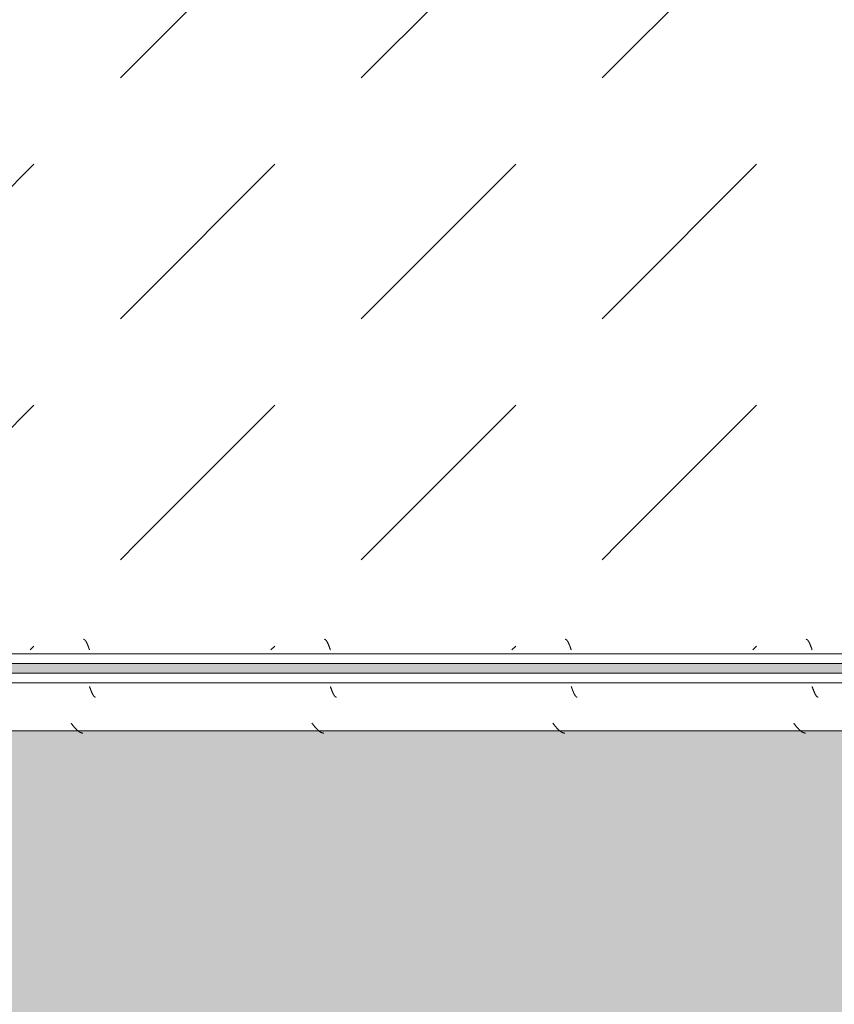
# Model space of a CAD drawing. Header units: millimetres. Extents: x -26056 to 31686, y 27504 to 88472.
# Tile 13 of 30: x -20211 to -19788, y 37936 to 38447. Entities that reach past the tile are written whole.
import ezdxf

# ---------------------------------------------------------------- set-up
doc = ezdxf.new("R2010")
doc.units = ezdxf.units.MM
doc.layers.add('Оборудование', color=7, linetype='Continuous', lineweight=9)
doc.layers.add('Штриховка поверхностей', color=7, linetype='Continuous', lineweight=9)

# ---------------------------------------------------------------- blocks, each defined once
blk = doc.blocks.new('FP_84-ВКК_План 1 этажа_З_ЭОМ_кабель_')
at = {"layer": 'Оборудование', "color": 7, "true_color": 0xffffff}
for p, q in [((1147, 588), (1147.05, 587.87)), ((1147.05, 587.87), (1147.1, 587.73)), ((1147.1, 587.73), (1147.15, 587.6)), ((1147.15, 587.6), (1147.19, 587.46)), ((1272, 588), (1272.05, 587.87)), ((1272.05, 587.87), (1272.1, 587.73)), ((1272.1, 587.73), (1272.15, 587.6)), ((1272.15, 587.6), (1272.19, 587.46)), ((1397, 588), (1397.05, 587.87)), ((1397.05, 587.87), (1397.1, 587.73)), ((1397.1, 587.73), (1397.15, 587.6)), ((1397.15, 587.6), (1397.19, 587.46)), ((1522, 588), (1522.05, 587.87)), ((1522.05, 587.87), (1522.1, 587.73)), ((1522.1, 587.73), (1522.15, 587.6)), ((1522.15, 587.6), (1522.19, 587.46)), ((1147.19, 587.46), (1147.24, 587.33)), ((1147.24, 587.33), (1147.29, 587.2)), ((1147.29, 587.2), (1147.34, 587.06)), ((1147.34, 587.06), (1147.39, 586.93)), ((1147.39, 586.93), (1147.44, 586.8)), ((1147.44, 586.8), (1147.49, 586.67)), ((1147.49, 586.67), (1147.53, 586.54)), ((1147.53, 586.54), (1147.58, 586.41)), ((1147.58, 586.41), (1147.63, 586.28)), ((1147.63, 586.28), (1147.68, 586.16)), ((1147.68, 586.16), (1147.73, 586.03)), ((1147.73, 586.03), (1147.78, 585.91)), ((1147.78, 585.91), (1147.83, 585.78)), ((1147.83, 585.78), (1147.88, 585.66)), ((1147.88, 585.66), (1147.92, 585.54)), ((1147.92, 585.54), (1147.97, 585.42)), ((1147.97, 585.42), (1148.02, 585.3)), ((1148.02, 585.3), (1148.07, 585.19)), ((1148.07, 585.19), (1148.12, 585.07)), ((1148.12, 585.07), (1148.17, 584.96)), ((1148.17, 584.96), (1148.22, 584.85)), ((1148.22, 584.85), (1148.27, 584.74)), ((1148.27, 584.74), (1148.31, 584.63)), ((1148.31, 584.63), (1148.36, 584.52)), ((1148.36, 584.52), (1148.41, 584.42)), ((1148.41, 584.42), (1148.46, 584.32)), ((1148.46, 584.32), (1148.51, 584.22)), ((1148.51, 584.22), (1148.56, 584.12)), ((1148.56, 584.12), (1148.61, 584.03)), ((1148.61, 584.03), (1148.66, 583.94)), ((1148.66, 583.94), (1148.7, 583.85)), ((1148.7, 583.85), (1148.75, 583.76)), ((1148.75, 583.76), (1148.8, 583.68)), ((1148.8, 583.68), (1148.85, 583.59)), ((1148.85, 583.59), (1148.9, 583.52)), ((1148.9, 583.52), (1148.95, 583.44)), ((1148.95, 583.44), (1149, 583.36)), ((1149, 583.36), (1149.04, 583.29)), ((1149.04, 583.29), (1149.09, 583.22)), ((1149.09, 583.22), (1149.14, 583.16)), ((1149.14, 583.16), (1149.19, 583.1)), ((1149.19, 583.1), (1149.24, 583.04)), ((1149.24, 583.04), (1149.29, 582.98)), ((1149.29, 582.98), (1149.34, 582.93)), ((1149.34, 582.93), (1149.39, 582.87)), ((1149.39, 582.87), (1149.43, 582.83)), ((1149.43, 582.83), (1149.48, 582.78)), ((1149.48, 582.78), (1149.53, 582.74)), ((1149.53, 582.74), (1149.58, 582.7)), ((1149.58, 582.7), (1149.63, 582.67)), ((1149.63, 582.67), (1149.68, 582.63)), ((1149.68, 582.63), (1149.73, 582.6)), ((1149.73, 582.6), (1149.78, 582.58)), ((1149.78, 582.58), (1149.82, 582.55)), ((1149.82, 582.55), (1149.87, 582.54)), ((1149.87, 582.54), (1149.92, 582.52)), ((1149.92, 582.52), (1149.97, 582.51)), ((1149.97, 582.51), (1150.02, 582.5)), ((1150.02, 582.5), (1150.06, 582.49)), ((1150.06, 582.49), (1150.1, 582.49)), ((1272.19, 587.46), (1272.24, 587.33)), ((1272.24, 587.33), (1272.29, 587.2)), ((1272.29, 587.2), (1272.34, 587.06)), ((1272.34, 587.06), (1272.39, 586.93)), ((1272.39, 586.93), (1272.44, 586.8)), ((1272.44, 586.8), (1272.49, 586.67)), ((1272.49, 586.67), (1272.53, 586.54)), ((1272.53, 586.54), (1272.58, 586.41)), ((1272.58, 586.41), (1272.63, 586.28)), ((1272.63, 586.28), (1272.68, 586.16)), ((1272.68, 586.16), (1272.73, 586.03)), ((1272.73, 586.03), (1272.78, 585.91)), ((1272.78, 585.91), (1272.83, 585.78)), ((1272.83, 585.78), (1272.88, 585.66)), ((1272.88, 585.66), (1272.92, 585.54)), ((1272.92, 585.54), (1272.97, 585.42)), ((1272.97, 585.42), (1273.02, 585.3)), ((1273.02, 585.3), (1273.07, 585.19)), ((1273.07, 585.19), (1273.12, 585.07)), ((1273.12, 585.07), (1273.17, 584.96)), ((1273.17, 584.96), (1273.22, 584.85)), ((1273.22, 584.85), (1273.27, 584.74)), ((1273.27, 584.74), (1273.31, 584.63)), ((1273.31, 584.63), (1273.36, 584.52)), ((1273.36, 584.52), (1273.41, 584.42)), ((1273.41, 584.42), (1273.46, 584.32)), ((1273.46, 584.32), (1273.51, 584.22)), ((1273.51, 584.22), (1273.56, 584.12)), ((1273.56, 584.12), (1273.61, 584.03)), ((1273.61, 584.03), (1273.66, 583.94)), ((1273.66, 583.94), (1273.7, 583.85)), ((1273.7, 583.85), (1273.75, 583.76)), ((1273.75, 583.76), (1273.8, 583.68)), ((1273.8, 583.68), (1273.85, 583.59)), ((1273.85, 583.59), (1273.9, 583.52)), ((1273.9, 583.52), (1273.95, 583.44)), ((1273.95, 583.44), (1274, 583.36)), ((1274, 583.36), (1274.04, 583.29)), ((1274.04, 583.29), (1274.09, 583.22)), ((1274.09, 583.22), (1274.14, 583.16)), ((1274.14, 583.16), (1274.19, 583.1)), ((1274.19, 583.1), (1274.24, 583.04)), ((1274.24, 583.04), (1274.29, 582.98)), ((1274.29, 582.98), (1274.34, 582.93)), ((1274.34, 582.93), (1274.39, 582.87)), ((1274.39, 582.87), (1274.43, 582.83)), ((1274.43, 582.83), (1274.48, 582.78)), ((1274.48, 582.78), (1274.53, 582.74)), ((1274.53, 582.74), (1274.58, 582.7)), ((1274.58, 582.7), (1274.63, 582.67)), ((1274.63, 582.67), (1274.68, 582.63)), ((1274.68, 582.63), (1274.73, 582.6)), ((1274.73, 582.6), (1274.78, 582.58)), ((1274.78, 582.58), (1274.82, 582.55)), ((1274.82, 582.55), (1274.87, 582.54)), ((1274.87, 582.54), (1274.92, 582.52)), ((1274.92, 582.52), (1274.97, 582.51)), ((1274.97, 582.51), (1275.02, 582.5)), ((1275.02, 582.5), (1275.06, 582.49)), ((1275.06, 582.49), (1275.1, 582.49)), ((1397.19, 587.46), (1397.24, 587.33)), ((1397.24, 587.33), (1397.29, 587.2)), ((1397.29, 587.2), (1397.34, 587.06)), ((1397.34, 587.06), (1397.39, 586.93)), ((1397.39, 586.93), (1397.44, 586.8)), ((1397.44, 586.8), (1397.49, 586.67)), ((1397.49, 586.67), (1397.53, 586.54)), ((1397.53, 586.54), (1397.58, 586.41)), ((1397.58, 586.41), (1397.63, 586.28)), ((1397.63, 586.28), (1397.68, 586.16)), ((1397.68, 586.16), (1397.73, 586.03)), ((1397.73, 586.03), (1397.78, 585.91)), ((1397.78, 585.91), (1397.83, 585.78)), ((1397.83, 585.78), (1397.88, 585.66)), ((1397.88, 585.66), (1397.92, 585.54)), ((1397.92, 585.54), (1397.97, 585.42)), ((1397.97, 585.42), (1398.02, 585.3)), ((1398.02, 585.3), (1398.07, 585.19)), ((1398.07, 585.19), (1398.12, 585.07)), ((1398.12, 585.07), (1398.17, 584.96)), ((1398.17, 584.96), (1398.22, 584.85)), ((1398.22, 584.85), (1398.27, 584.74)), ((1398.27, 584.74), (1398.31, 584.63)), ((1398.31, 584.63), (1398.36, 584.52)), ((1398.36, 584.52), (1398.41, 584.42)), ((1398.41, 584.42), (1398.46, 584.32)), ((1398.46, 584.32), (1398.51, 584.22)), ((1398.51, 584.22), (1398.56, 584.12)), ((1398.56, 584.12), (1398.61, 584.03)), ((1398.61, 584.03), (1398.66, 583.94)), ((1398.66, 583.94), (1398.7, 583.85)), ((1398.7, 583.85), (1398.75, 583.76)), ((1398.75, 583.76), (1398.8, 583.68)), ((1398.8, 583.68), (1398.85, 583.59)), ((1398.85, 583.59), (1398.9, 583.52)), ((1398.9, 583.52), (1398.95, 583.44)), ((1398.95, 583.44), (1399, 583.36)), ((1399, 583.36), (1399.04, 583.29)), ((1399.04, 583.29), (1399.09, 583.22)), ((1399.09, 583.22), (1399.14, 583.16)), ((1399.14, 583.16), (1399.19, 583.1)), ((1399.19, 583.1), (1399.24, 583.04)), ((1399.24, 583.04), (1399.29, 582.98)), ((1399.29, 582.98), (1399.34, 582.93)), ((1399.34, 582.93), (1399.39, 582.87)), ((1399.39, 582.87), (1399.43, 582.83)), ((1399.43, 582.83), (1399.48, 582.78)), ((1399.48, 582.78), (1399.53, 582.74)), ((1399.53, 582.74), (1399.58, 582.7)), ((1399.58, 582.7), (1399.63, 582.67)), ((1399.63, 582.67), (1399.68, 582.63)), ((1399.68, 582.63), (1399.73, 582.6)), ((1399.73, 582.6), (1399.78, 582.58)), ((1399.78, 582.58), (1399.82, 582.55)), ((1399.82, 582.55), (1399.87, 582.54)), ((1399.87, 582.54), (1399.92, 582.52)), ((1399.92, 582.52), (1399.97, 582.51)), ((1399.97, 582.51), (1400.02, 582.5)), ((1400.02, 582.5), (1400.06, 582.49)), ((1400.06, 582.49), (1400.1, 582.49)), ((1522.19, 587.46), (1522.24, 587.33)), ((1522.24, 587.33), (1522.29, 587.2)), ((1522.29, 587.2), (1522.34, 587.06)), ((1522.34, 587.06), (1522.39, 586.93)), ((1522.39, 586.93), (1522.44, 586.8)), ((1522.44, 586.8), (1522.49, 586.67)), ((1522.49, 586.67), (1522.53, 586.54)), ((1522.53, 586.54), (1522.58, 586.41)), ((1522.58, 586.41), (1522.63, 586.28)), ((1522.63, 586.28), (1522.68, 586.16)), ((1522.68, 586.16), (1522.73, 586.03)), ((1522.73, 586.03), (1522.78, 585.91)), ((1522.78, 585.91), (1522.83, 585.78)), ((1522.83, 585.78), (1522.88, 585.66)), ((1522.88, 585.66), (1522.92, 585.54)), ((1522.92, 585.54), (1522.97, 585.42)), ((1522.97, 585.42), (1523.02, 585.3)), ((1523.02, 585.3), (1523.07, 585.19)), ((1523.07, 585.19), (1523.12, 585.07)), ((1523.12, 585.07), (1523.17, 584.96)), ((1523.17, 584.96), (1523.22, 584.85)), ((1523.22, 584.85), (1523.27, 584.74)), ((1523.27, 584.74), (1523.31, 584.63)), ((1523.31, 584.63), (1523.36, 584.52)), ((1523.36, 584.52), (1523.41, 584.42)), ((1523.41, 584.42), (1523.46, 584.32)), ((1523.46, 584.32), (1523.51, 584.22)), ((1523.51, 584.22), (1523.56, 584.12)), ((1523.56, 584.12), (1523.61, 584.03)), ((1523.61, 584.03), (1523.66, 583.94)), ((1523.66, 583.94), (1523.7, 583.85)), ((1523.7, 583.85), (1523.75, 583.76)), ((1523.75, 583.76), (1523.8, 583.68)), ((1523.8, 583.68), (1523.85, 583.59)), ((1523.85, 583.59), (1523.9, 583.52)), ((1523.9, 583.52), (1523.95, 583.44)), ((1523.95, 583.44), (1524, 583.36)), ((1524, 583.36), (1524.04, 583.29)), ((1524.04, 583.29), (1524.09, 583.22)), ((1524.09, 583.22), (1524.14, 583.16)), ((1524.14, 583.16), (1524.19, 583.1)), ((1524.19, 583.1), (1524.24, 583.04)), ((1524.24, 583.04), (1524.29, 582.98)), ((1524.29, 582.98), (1524.34, 582.93)), ((1524.34, 582.93), (1524.39, 582.87)), ((1524.39, 582.87), (1524.43, 582.83)), ((1524.43, 582.83), (1524.48, 582.78)), ((1524.48, 582.78), (1524.53, 582.74)), ((1524.53, 582.74), (1524.58, 582.7)), ((1524.58, 582.7), (1524.63, 582.67)), ((1524.63, 582.67), (1524.68, 582.63)), ((1524.68, 582.63), (1524.73, 582.6)), ((1524.73, 582.6), (1524.78, 582.58)), ((1524.78, 582.58), (1524.82, 582.55)), ((1524.82, 582.55), (1524.87, 582.54)), ((1524.87, 582.54), (1524.92, 582.52)), ((1524.92, 582.52), (1524.97, 582.51)), ((1524.97, 582.51), (1525.02, 582.5)), ((1525.02, 582.5), (1525.06, 582.49)), ((1525.06, 582.49), (1525.1, 582.49))]:
    blk.add_line(p, q, dxfattribs=at)
blk = doc.blocks.new('ПР_Низ пояс - Тип 1-V83-ВКК_План 1 этажа_З_ЭОМ_кабель_')
at = {"layer": 'Оборудование', "true_color": 0xffffff}
h = blk.add_hatch(dxfattribs=at)
h.set_pattern_fill('FP_32', style=0, pattern_type=2)
h.set_pattern_definition([(45, (37650.02, 80325), (0, 250.00043), [12.5, -341.053]), (45, (37650.02, 80200), (0, 250.00043), [12.5, -341.053]), (45, (37775.02, 80200), (0, 250.00043), [12.5, -341.053]), (45, (37828.68, 80378.66), (0, 250.00043), [100.887, -252.666]), (45, (37828.68, 80253.66), (0, 250.00043), [100.887, -252.666]), (45, (37703.68, 80378.66), (0, 250.00043), [100.887, -252.666]), (45, (37703.68, 80253.66), (0, 250.00043), [113.387, -240.166])])
h.paths.add_polyline_path([(750, 588), (750, 6.26), (2400, 6.26), (2400, 588), (777.22, 588)])
at = {"layer": 'Оборудование', "color": 254, "true_color": 0xcccccc}
for p, q in [((750, 595), (2400, 595)), ((750, 590), (2400, 590))]:
    blk.add_line(p, q, dxfattribs=at)
blk.add_blockref('FP_84-ВКК_План 1 этажа_З_ЭОМ_кабель_', (0, 0), dxfattribs=at)
blk = doc.blocks.new('FP_87-ВКК_План 1 этажа_З_ЭОМ_кабель_')
at = {"layer": 'Оборудование', "color": 7, "true_color": 0xffffff}
for p, q in [((393.92, 612.51), (393.97, 612.51)), ((393.97, 612.51), (394.02, 612.5)), ((394.02, 612.5), (394.07, 612.49)), ((394.07, 612.49), (394.12, 612.47)), ((394.12, 612.47), (394.16, 612.45)), ((394.16, 612.45), (394.21, 612.43)), ((394.21, 612.43), (394.26, 612.41)), ((394.26, 612.41), (394.31, 612.38)), ((394.31, 612.38), (394.36, 612.35)), ((394.36, 612.35), (394.41, 612.31)), ((394.41, 612.31), (394.46, 612.28)), ((394.46, 612.28), (394.51, 612.24)), ((394.51, 612.24), (394.56, 612.19)), ((394.56, 612.19), (394.61, 612.14)), ((394.61, 612.14), (394.66, 612.09)), ((394.66, 612.09), (394.7, 612.04)), ((394.7, 612.04), (394.75, 611.98)), ((394.75, 611.98), (394.8, 611.93)), ((394.8, 611.93), (394.85, 611.86)), ((394.85, 611.86), (394.9, 611.8)), ((394.9, 611.8), (394.95, 611.73)), ((394.95, 611.73), (395, 611.66)), ((395, 611.66), (395.05, 611.58)), ((395.05, 611.58), (395.1, 611.51)), ((395.1, 611.51), (395.15, 611.43)), ((395.15, 611.43), (395.2, 611.35)), ((395.2, 611.35), (395.24, 611.26)), ((395.24, 611.26), (395.29, 611.18)), ((395.29, 611.18), (395.34, 611.09)), ((395.34, 611.09), (395.39, 610.99)), ((395.39, 610.99), (395.44, 610.9)), ((395.44, 610.9), (395.49, 610.8)), ((395.49, 610.8), (395.54, 610.7)), ((395.54, 610.7), (395.59, 610.6)), ((395.59, 610.6), (395.64, 610.5)), ((395.64, 610.5), (395.69, 610.39)), ((395.69, 610.39), (395.74, 610.28)), ((395.74, 610.28), (395.78, 610.18)), ((395.78, 610.18), (395.83, 610.06)), ((395.83, 610.06), (395.88, 609.95)), ((395.88, 609.95), (395.93, 609.83)), ((395.93, 609.83), (395.98, 609.72)), ((395.98, 609.72), (396.03, 609.6)), ((396.03, 609.6), (396.08, 609.48)), ((396.08, 609.48), (396.13, 609.36)), ((396.13, 609.36), (396.18, 609.23)), ((396.18, 609.23), (396.23, 609.11)), ((396.23, 609.11), (396.28, 608.98)), ((396.28, 608.98), (396.32, 608.86)), ((396.32, 608.86), (396.37, 608.73)), ((396.37, 608.73), (396.42, 608.6)), ((396.42, 608.6), (396.47, 608.47)), ((396.47, 608.47), (396.52, 608.34)), ((396.52, 608.34), (396.57, 608.21)), ((396.57, 608.21), (396.62, 608.08)), ((396.62, 608.08), (396.67, 607.94)), ((518.92, 612.51), (518.97, 612.51)), ((518.97, 612.51), (519.02, 612.5)), ((519.02, 612.5), (519.07, 612.49)), ((519.07, 612.49), (519.12, 612.47)), ((519.12, 612.47), (519.16, 612.45)), ((519.16, 612.45), (519.21, 612.43)), ((519.21, 612.43), (519.26, 612.41)), ((519.26, 612.41), (519.31, 612.38)), ((519.31, 612.38), (519.36, 612.35)), ((519.36, 612.35), (519.41, 612.31)), ((519.41, 612.31), (519.46, 612.28)), ((519.46, 612.28), (519.51, 612.24)), ((519.51, 612.24), (519.56, 612.19)), ((519.56, 612.19), (519.61, 612.14)), ((519.61, 612.14), (519.66, 612.09)), ((519.66, 612.09), (519.7, 612.04)), ((519.7, 612.04), (519.75, 611.98)), ((519.75, 611.98), (519.8, 611.93)), ((519.8, 611.93), (519.85, 611.86)), ((519.85, 611.86), (519.9, 611.8)), ((519.9, 611.8), (519.95, 611.73)), ((519.95, 611.73), (520, 611.66)), ((520, 611.66), (520.05, 611.58)), ((520.05, 611.58), (520.1, 611.51)), ((520.1, 611.51), (520.15, 611.43)), ((520.15, 611.43), (520.2, 611.35)), ((520.2, 611.35), (520.24, 611.26)), ((520.24, 611.26), (520.29, 611.18)), ((520.29, 611.18), (520.34, 611.09)), ((520.34, 611.09), (520.39, 610.99)), ((520.39, 610.99), (520.44, 610.9)), ((520.44, 610.9), (520.49, 610.8)), ((520.49, 610.8), (520.54, 610.7)), ((520.54, 610.7), (520.59, 610.6)), ((520.59, 610.6), (520.64, 610.5)), ((520.64, 610.5), (520.69, 610.39)), ((520.69, 610.39), (520.74, 610.28)), ((520.74, 610.28), (520.78, 610.18)), ((520.78, 610.18), (520.83, 610.06)), ((520.83, 610.06), (520.88, 609.95)), ((520.88, 609.95), (520.93, 609.83)), ((520.93, 609.83), (520.98, 609.72)), ((520.98, 609.72), (521.03, 609.6)), ((521.03, 609.6), (521.08, 609.48)), ((521.08, 609.48), (521.13, 609.36)), ((521.13, 609.36), (521.18, 609.23)), ((521.18, 609.23), (521.23, 609.11)), ((521.23, 609.11), (521.28, 608.98)), ((521.28, 608.98), (521.32, 608.86)), ((521.32, 608.86), (521.37, 608.73)), ((521.37, 608.73), (521.42, 608.6)), ((521.42, 608.6), (521.47, 608.47)), ((521.47, 608.47), (521.52, 608.34)), ((521.52, 608.34), (521.57, 608.21)), ((521.57, 608.21), (521.62, 608.08)), ((521.62, 608.08), (521.67, 607.94)), ((643.92, 612.51), (643.97, 612.51)), ((643.97, 612.51), (644.02, 612.5)), ((644.02, 612.5), (644.07, 612.49)), ((644.07, 612.49), (644.12, 612.47)), ((644.12, 612.47), (644.16, 612.45)), ((644.16, 612.45), (644.21, 612.43)), ((644.21, 612.43), (644.26, 612.41)), ((644.26, 612.41), (644.31, 612.38)), ((644.31, 612.38), (644.36, 612.35)), ((644.36, 612.35), (644.41, 612.31)), ((644.41, 612.31), (644.46, 612.28)), ((644.46, 612.28), (644.51, 612.24)), ((644.51, 612.24), (644.56, 612.19)), ((644.56, 612.19), (644.61, 612.14)), ((644.61, 612.14), (644.66, 612.09)), ((644.66, 612.09), (644.7, 612.04)), ((644.7, 612.04), (644.75, 611.98)), ((644.75, 611.98), (644.8, 611.93)), ((644.8, 611.93), (644.85, 611.86)), ((644.85, 611.86), (644.9, 611.8)), ((644.9, 611.8), (644.95, 611.73)), ((644.95, 611.73), (645, 611.66)), ((645, 611.66), (645.05, 611.58)), ((645.05, 611.58), (645.1, 611.51)), ((645.1, 611.51), (645.15, 611.43)), ((645.15, 611.43), (645.2, 611.35)), ((645.2, 611.35), (645.24, 611.26)), ((645.24, 611.26), (645.29, 611.18)), ((645.29, 611.18), (645.34, 611.09)), ((645.34, 611.09), (645.39, 610.99)), ((645.39, 610.99), (645.44, 610.9)), ((645.44, 610.9), (645.49, 610.8)), ((645.49, 610.8), (645.54, 610.7)), ((645.54, 610.7), (645.59, 610.6)), ((645.59, 610.6), (645.64, 610.5)), ((645.64, 610.5), (645.69, 610.39)), ((645.69, 610.39), (645.74, 610.28)), ((645.74, 610.28), (645.78, 610.18)), ((645.78, 610.18), (645.83, 610.06)), ((645.83, 610.06), (645.88, 609.95)), ((645.88, 609.95), (645.93, 609.83)), ((645.93, 609.83), (645.98, 609.72)), ((645.98, 609.72), (646.03, 609.6)), ((646.03, 609.6), (646.08, 609.48)), ((646.08, 609.48), (646.13, 609.36)), ((646.13, 609.36), (646.18, 609.23)), ((646.18, 609.23), (646.23, 609.11)), ((646.23, 609.11), (646.28, 608.98)), ((646.28, 608.98), (646.32, 608.86)), ((646.32, 608.86), (646.37, 608.73)), ((646.37, 608.73), (646.42, 608.6)), ((646.42, 608.6), (646.47, 608.47)), ((646.47, 608.47), (646.52, 608.34)), ((646.52, 608.34), (646.57, 608.21)), ((646.57, 608.21), (646.62, 608.08)), ((646.62, 608.08), (646.67, 607.94)), ((768.92, 612.51), (768.97, 612.51)), ((768.97, 612.51), (769.02, 612.5)), ((769.02, 612.5), (769.07, 612.49)), ((769.07, 612.49), (769.12, 612.47)), ((769.12, 612.47), (769.16, 612.45)), ((769.16, 612.45), (769.21, 612.43)), ((769.21, 612.43), (769.26, 612.41)), ((769.26, 612.41), (769.31, 612.38)), ((769.31, 612.38), (769.36, 612.35)), ((769.36, 612.35), (769.41, 612.31)), ((769.41, 612.31), (769.46, 612.28)), ((769.46, 612.28), (769.51, 612.24)), ((769.51, 612.24), (769.56, 612.19)), ((769.56, 612.19), (769.61, 612.14)), ((769.61, 612.14), (769.66, 612.09)), ((769.66, 612.09), (769.7, 612.04)), ((769.7, 612.04), (769.75, 611.98)), ((769.75, 611.98), (769.8, 611.93)), ((769.8, 611.93), (769.85, 611.86)), ((769.85, 611.86), (769.9, 611.8)), ((769.9, 611.8), (769.95, 611.73)), ((769.95, 611.73), (770, 611.66)), ((770, 611.66), (770.05, 611.58)), ((770.05, 611.58), (770.1, 611.51)), ((770.1, 611.51), (770.15, 611.43)), ((770.15, 611.43), (770.2, 611.35)), ((770.2, 611.35), (770.24, 611.26)), ((770.24, 611.26), (770.29, 611.18)), ((770.29, 611.18), (770.34, 611.09)), ((770.34, 611.09), (770.39, 610.99)), ((770.39, 610.99), (770.44, 610.9)), ((770.44, 610.9), (770.49, 610.8)), ((770.49, 610.8), (770.54, 610.7)), ((770.54, 610.7), (770.59, 610.6)), ((770.59, 610.6), (770.64, 610.5)), ((770.64, 610.5), (770.69, 610.39)), ((770.69, 610.39), (770.74, 610.28)), ((770.74, 610.28), (770.78, 610.18)), ((770.78, 610.18), (770.83, 610.06)), ((770.83, 610.06), (770.88, 609.95)), ((770.88, 609.95), (770.93, 609.83)), ((770.93, 609.83), (770.98, 609.72)), ((770.98, 609.72), (771.03, 609.6)), ((771.03, 609.6), (771.08, 609.48)), ((771.08, 609.48), (771.13, 609.36)), ((771.13, 609.36), (771.18, 609.23)), ((771.18, 609.23), (771.23, 609.11)), ((771.23, 609.11), (771.28, 608.98)), ((771.28, 608.98), (771.32, 608.86)), ((771.32, 608.86), (771.37, 608.73)), ((771.37, 608.73), (771.42, 608.6)), ((771.42, 608.6), (771.47, 608.47)), ((771.47, 608.47), (771.52, 608.34)), ((771.52, 608.34), (771.57, 608.21)), ((771.57, 608.21), (771.62, 608.08)), ((771.62, 608.08), (771.67, 607.94)), ((396.67, 607.94), (396.72, 607.81)), ((396.72, 607.81), (396.77, 607.68)), ((396.77, 607.68), (396.82, 607.54)), ((396.82, 607.54), (396.86, 607.41)), ((396.86, 607.41), (396.91, 607.27)), ((396.91, 607.27), (396.96, 607.14)), ((396.96, 607.14), (397.01, 607)), ((521.67, 607.94), (521.72, 607.81)), ((521.72, 607.81), (521.77, 607.68)), ((521.77, 607.68), (521.82, 607.54)), ((521.82, 607.54), (521.86, 607.41)), ((521.86, 607.41), (521.91, 607.27)), ((521.91, 607.27), (521.96, 607.14)), ((521.96, 607.14), (522.01, 607)), ((646.67, 607.94), (646.72, 607.81)), ((646.72, 607.81), (646.77, 607.68)), ((646.77, 607.68), (646.82, 607.54)), ((646.82, 607.54), (646.86, 607.41)), ((646.86, 607.41), (646.91, 607.27)), ((646.91, 607.27), (646.96, 607.14)), ((646.96, 607.14), (647.01, 607)), ((771.67, 607.94), (771.72, 607.81)), ((771.72, 607.81), (771.77, 607.68)), ((771.77, 607.68), (771.82, 607.54)), ((771.82, 607.54), (771.86, 607.41)), ((771.86, 607.41), (771.91, 607.27)), ((771.91, 607.27), (771.96, 607.14)), ((771.96, 607.14), (772.01, 607))]:
    blk.add_line(p, q, dxfattribs=at)
blk = doc.blocks.new('FP_88-ВКК_План 1 этажа_З_ЭОМ_кабель_')
at = {"layer": 'Оборудование', "color": 7, "true_color": 0xffffff}
for p, q in [((400.43, 631.16), (400.53, 631.16)), ((400.53, 631.16), (400.63, 631.15)), ((400.63, 631.15), (400.73, 631.14)), ((400.73, 631.14), (400.82, 631.12)), ((400.82, 631.12), (400.92, 631.1)), ((400.92, 631.1), (401.02, 631.08)), ((401.02, 631.08), (401.12, 631.06)), ((401.12, 631.06), (401.21, 631.03)), ((401.21, 631.03), (401.31, 631)), ((401.31, 631), (401.41, 630.96)), ((401.41, 630.96), (401.51, 630.93)), ((401.51, 630.93), (401.6, 630.89)), ((401.6, 630.89), (401.7, 630.85)), ((401.7, 630.85), (401.8, 630.8)), ((401.8, 630.8), (401.9, 630.75)), ((401.9, 630.75), (401.99, 630.7)), ((401.99, 630.7), (402.09, 630.65)), ((402.09, 630.65), (402.19, 630.59)), ((402.19, 630.59), (402.28, 630.54)), ((402.28, 630.54), (402.38, 630.47)), ((402.38, 630.47), (402.48, 630.41)), ((402.48, 630.41), (402.58, 630.34)), ((402.58, 630.34), (402.67, 630.27)), ((402.67, 630.27), (402.77, 630.2)), ((402.77, 630.2), (402.87, 630.13)), ((402.87, 630.13), (402.97, 630.05)), ((402.97, 630.05), (403.06, 629.97)), ((403.06, 629.97), (403.16, 629.89)), ((403.16, 629.89), (403.26, 629.81)), ((403.26, 629.81), (403.36, 629.72)), ((403.36, 629.72), (403.45, 629.63)), ((403.45, 629.63), (403.55, 629.54)), ((403.55, 629.54), (403.65, 629.45)), ((403.65, 629.45), (403.75, 629.35)), ((403.75, 629.35), (403.84, 629.26)), ((403.84, 629.26), (403.94, 629.16)), ((403.94, 629.16), (404.04, 629.06)), ((404.04, 629.06), (404.13, 628.95)), ((404.13, 628.95), (404.23, 628.85)), ((404.23, 628.85), (404.33, 628.75)), ((404.33, 628.75), (404.43, 628.64)), ((404.43, 628.64), (404.52, 628.53)), ((404.52, 628.53), (404.62, 628.42)), ((525.43, 631.16), (525.53, 631.16)), ((525.53, 631.16), (525.63, 631.15)), ((525.63, 631.15), (525.73, 631.14)), ((525.73, 631.14), (525.82, 631.12)), ((525.82, 631.12), (525.92, 631.1)), ((525.92, 631.1), (526.02, 631.08)), ((526.02, 631.08), (526.12, 631.06)), ((526.12, 631.06), (526.21, 631.03)), ((526.21, 631.03), (526.31, 631)), ((526.31, 631), (526.41, 630.96)), ((526.41, 630.96), (526.51, 630.93)), ((526.51, 630.93), (526.6, 630.89)), ((526.6, 630.89), (526.7, 630.85)), ((526.7, 630.85), (526.8, 630.8)), ((526.8, 630.8), (526.9, 630.75)), ((526.9, 630.75), (526.99, 630.7)), ((526.99, 630.7), (527.09, 630.65)), ((527.09, 630.65), (527.19, 630.59)), ((527.19, 630.59), (527.28, 630.54)), ((527.28, 630.54), (527.38, 630.47)), ((527.38, 630.47), (527.48, 630.41)), ((527.48, 630.41), (527.58, 630.34)), ((527.58, 630.34), (527.67, 630.27)), ((527.67, 630.27), (527.77, 630.2)), ((527.77, 630.2), (527.87, 630.13)), ((527.87, 630.13), (527.97, 630.05)), ((527.97, 630.05), (528.06, 629.97)), ((528.06, 629.97), (528.16, 629.89)), ((528.16, 629.89), (528.26, 629.81)), ((528.26, 629.81), (528.36, 629.72)), ((528.36, 629.72), (528.45, 629.63)), ((528.45, 629.63), (528.55, 629.54)), ((528.55, 629.54), (528.65, 629.45)), ((528.65, 629.45), (528.75, 629.35)), ((528.75, 629.35), (528.84, 629.26)), ((528.84, 629.26), (528.94, 629.16)), ((528.94, 629.16), (529.04, 629.06)), ((529.04, 629.06), (529.13, 628.95)), ((529.13, 628.95), (529.23, 628.85)), ((529.23, 628.85), (529.33, 628.75)), ((529.33, 628.75), (529.43, 628.64)), ((529.43, 628.64), (529.52, 628.53)), ((529.52, 628.53), (529.62, 628.42)), ((650.43, 631.16), (650.53, 631.16)), ((650.53, 631.16), (650.63, 631.15)), ((650.63, 631.15), (650.73, 631.14)), ((650.73, 631.14), (650.82, 631.12)), ((650.82, 631.12), (650.92, 631.1)), ((650.92, 631.1), (651.02, 631.08)), ((651.02, 631.08), (651.12, 631.06)), ((651.12, 631.06), (651.21, 631.03)), ((651.21, 631.03), (651.31, 631)), ((651.31, 631), (651.41, 630.96)), ((651.41, 630.96), (651.51, 630.93)), ((651.51, 630.93), (651.6, 630.89)), ((651.6, 630.89), (651.7, 630.85)), ((651.7, 630.85), (651.8, 630.8)), ((651.8, 630.8), (651.9, 630.75)), ((651.9, 630.75), (651.99, 630.7)), ((651.99, 630.7), (652.09, 630.65)), ((652.09, 630.65), (652.19, 630.59)), ((652.19, 630.59), (652.28, 630.54)), ((652.28, 630.54), (652.38, 630.47)), ((652.38, 630.47), (652.48, 630.41)), ((652.48, 630.41), (652.58, 630.34)), ((652.58, 630.34), (652.67, 630.27)), ((652.67, 630.27), (652.77, 630.2)), ((652.77, 630.2), (652.87, 630.13)), ((652.87, 630.13), (652.97, 630.05)), ((652.97, 630.05), (653.06, 629.97)), ((653.06, 629.97), (653.16, 629.89)), ((653.16, 629.89), (653.26, 629.81)), ((653.26, 629.81), (653.36, 629.72)), ((653.36, 629.72), (653.45, 629.63)), ((653.45, 629.63), (653.55, 629.54)), ((653.55, 629.54), (653.65, 629.45)), ((653.65, 629.45), (653.75, 629.35)), ((653.75, 629.35), (653.84, 629.26)), ((653.84, 629.26), (653.94, 629.16)), ((653.94, 629.16), (654.04, 629.06)), ((654.04, 629.06), (654.13, 628.95)), ((654.13, 628.95), (654.23, 628.85)), ((654.23, 628.85), (654.33, 628.75)), ((654.33, 628.75), (654.43, 628.64)), ((654.43, 628.64), (654.52, 628.53)), ((654.52, 628.53), (654.62, 628.42)), ((775.43, 631.16), (775.53, 631.16)), ((775.53, 631.16), (775.63, 631.15)), ((775.63, 631.15), (775.73, 631.14)), ((775.73, 631.14), (775.82, 631.12)), ((775.82, 631.12), (775.92, 631.1)), ((775.92, 631.1), (776.02, 631.08)), ((776.02, 631.08), (776.12, 631.06)), ((776.12, 631.06), (776.21, 631.03)), ((776.21, 631.03), (776.31, 631)), ((776.31, 631), (776.41, 630.96)), ((776.41, 630.96), (776.51, 630.93)), ((776.51, 630.93), (776.6, 630.89)), ((776.6, 630.89), (776.7, 630.85)), ((776.7, 630.85), (776.8, 630.8)), ((776.8, 630.8), (776.9, 630.75)), ((776.9, 630.75), (776.99, 630.7)), ((776.99, 630.7), (777.09, 630.65)), ((777.09, 630.65), (777.19, 630.59)), ((777.19, 630.59), (777.28, 630.54)), ((777.28, 630.54), (777.38, 630.47)), ((777.38, 630.47), (777.48, 630.41)), ((777.48, 630.41), (777.58, 630.34)), ((777.58, 630.34), (777.67, 630.27)), ((777.67, 630.27), (777.77, 630.2)), ((777.77, 630.2), (777.87, 630.13)), ((777.87, 630.13), (777.97, 630.05)), ((777.97, 630.05), (778.06, 629.97)), ((778.06, 629.97), (778.16, 629.89)), ((778.16, 629.89), (778.26, 629.81)), ((778.26, 629.81), (778.36, 629.72)), ((778.36, 629.72), (778.45, 629.63)), ((778.45, 629.63), (778.55, 629.54)), ((778.55, 629.54), (778.65, 629.45)), ((778.65, 629.45), (778.75, 629.35)), ((778.75, 629.35), (778.84, 629.26)), ((778.84, 629.26), (778.94, 629.16)), ((778.94, 629.16), (779.04, 629.06)), ((779.04, 629.06), (779.13, 628.95)), ((779.13, 628.95), (779.23, 628.85)), ((779.23, 628.85), (779.33, 628.75)), ((779.33, 628.75), (779.43, 628.64)), ((779.43, 628.64), (779.52, 628.53)), ((779.52, 628.53), (779.62, 628.42)), ((404.62, 628.42), (404.72, 628.31)), ((404.72, 628.31), (404.82, 628.19)), ((404.82, 628.19), (404.91, 628.08)), ((404.91, 628.08), (405.01, 627.96)), ((405.01, 627.96), (405.11, 627.85)), ((405.11, 627.85), (405.21, 627.73)), ((405.21, 627.73), (405.3, 627.61)), ((405.3, 627.61), (405.4, 627.49)), ((405.4, 627.49), (405.5, 627.37)), ((405.5, 627.37), (405.59, 627.25)), ((405.59, 627.25), (405.69, 627.13)), ((405.69, 627.13), (405.79, 627)), ((405.79, 627), (405.89, 626.88)), ((405.89, 626.88), (405.98, 626.75)), ((405.98, 626.75), (406.08, 626.63)), ((406.08, 626.63), (406.18, 626.5)), ((406.18, 626.5), (406.28, 626.38)), ((406.28, 626.38), (406.37, 626.25)), ((406.37, 626.25), (406.47, 626.13)), ((406.47, 626.13), (406.57, 626)), ((529.62, 628.42), (529.72, 628.31)), ((529.72, 628.31), (529.82, 628.19)), ((529.82, 628.19), (529.91, 628.08)), ((529.91, 628.08), (530.01, 627.96)), ((530.01, 627.96), (530.11, 627.85)), ((530.11, 627.85), (530.21, 627.73)), ((530.21, 627.73), (530.3, 627.61)), ((530.3, 627.61), (530.4, 627.49)), ((530.4, 627.49), (530.5, 627.37)), ((530.5, 627.37), (530.59, 627.25)), ((530.59, 627.25), (530.69, 627.13)), ((530.69, 627.13), (530.79, 627)), ((530.79, 627), (530.89, 626.88)), ((530.89, 626.88), (530.98, 626.75)), ((530.98, 626.75), (531.08, 626.63)), ((531.08, 626.63), (531.18, 626.5)), ((531.18, 626.5), (531.28, 626.38)), ((531.28, 626.38), (531.37, 626.25)), ((531.37, 626.25), (531.47, 626.13)), ((531.47, 626.13), (531.57, 626)), ((654.62, 628.42), (654.72, 628.31)), ((654.72, 628.31), (654.82, 628.19)), ((654.82, 628.19), (654.91, 628.08)), ((654.91, 628.08), (655.01, 627.96)), ((655.01, 627.96), (655.11, 627.85)), ((655.11, 627.85), (655.21, 627.73)), ((655.21, 627.73), (655.3, 627.61)), ((655.3, 627.61), (655.4, 627.49)), ((655.4, 627.49), (655.5, 627.37)), ((655.5, 627.37), (655.59, 627.25)), ((655.59, 627.25), (655.69, 627.13)), ((655.69, 627.13), (655.79, 627)), ((655.79, 627), (655.89, 626.88)), ((655.89, 626.88), (655.98, 626.75)), ((655.98, 626.75), (656.08, 626.63)), ((656.08, 626.63), (656.18, 626.5)), ((656.18, 626.5), (656.28, 626.38)), ((656.28, 626.38), (656.37, 626.25)), ((656.37, 626.25), (656.47, 626.13)), ((656.47, 626.13), (656.57, 626)), ((779.62, 628.42), (779.72, 628.31)), ((779.72, 628.31), (779.82, 628.19)), ((779.82, 628.19), (779.91, 628.08)), ((779.91, 628.08), (780.01, 627.96)), ((780.01, 627.96), (780.11, 627.85)), ((780.11, 627.85), (780.21, 627.73)), ((780.21, 627.73), (780.3, 627.61)), ((780.3, 627.61), (780.4, 627.49)), ((780.4, 627.49), (780.5, 627.37)), ((780.5, 627.37), (780.59, 627.25)), ((780.59, 627.25), (780.69, 627.13)), ((780.69, 627.13), (780.79, 627)), ((780.79, 627), (780.89, 626.88)), ((780.89, 626.88), (780.98, 626.75)), ((780.98, 626.75), (781.08, 626.63)), ((781.08, 626.63), (781.18, 626.5)), ((781.18, 626.5), (781.28, 626.38)), ((781.28, 626.38), (781.37, 626.25)), ((781.37, 626.25), (781.47, 626.13)), ((781.47, 626.13), (781.57, 626))]:
    blk.add_line(p, q, dxfattribs=at)
blk = doc.blocks.new('ПР_Перед пояса - Тип 1-V86-ВКК_План 1 этажа_З_ЭОМ_кабель_')
at = {"layer": 'Оборудование', "color": 254, "true_color": 0xcccccc}
for p, q in [((0, 630), (1650, 630)), ((0, 605), (1650, 605)), ((0, 600), (1650, 600))]:
    blk.add_line(p, q, dxfattribs=at)
for name in ['FP_88-ВКК_План 1 этажа_З_ЭОМ_кабель_', 'FP_87-ВКК_План 1 этажа_З_ЭОМ_кабель_']:
    blk.add_blockref(name, (0, 0), dxfattribs=at)
blk = doc.blocks.new('Наметкина 10_ТД_АРФ_К2_R21_rvt-1-ВКК_План 1 этажа_З_ЭОМ_кабель_')
at = {"layer": 'Штриховка поверхностей', "lineweight": 5, "true_color": 0xfafafa}
blk.add_hatch(color=7, dxfattribs=at).paths.add_polyline_path([(32600, 78656.21), (39640, 78656.21), (39640, 79820), (33850.02, 79820.58), (33850.02, 79850), (39640, 79850), (39640, 79855), (33850.02, 79855), (33850.02, 80450), (39640, 80450), (39640, 80700), (34100, 80700), (34100, 80600), (33800, 80600), (33800, 80700), (32600, 80700), (32600, 80173.26)])
at = {"layer": 'Оборудование', "color": 254, "lineweight": 9, "true_color": 0xcccccc, "rotation": 180}
for name, p in [('ПР_Низ пояс - Тип 1-V83-ВКК_План 1 этажа_З_ЭОМ_кабель_', (37900.02, 80450)), ('ПР_Перед пояса - Тип 1-V86-ВКК_План 1 этажа_З_ЭОМ_кабель_', (37150.02, 80450))]:
    blk.add_blockref(name, p, dxfattribs=at)

msp = doc.modelspace()

# ---------------------------------------------------------------- block references
at = {"lineweight": 5}
msp.add_blockref('Наметкина 10_ТД_АРФ_К2_R21_rvt-1-ВКК_План 1 этажа_З_ЭОМ_кабель_', (-56552.73, -41742.36), dxfattribs=at)

doc.saveas('drawing.dxf')
